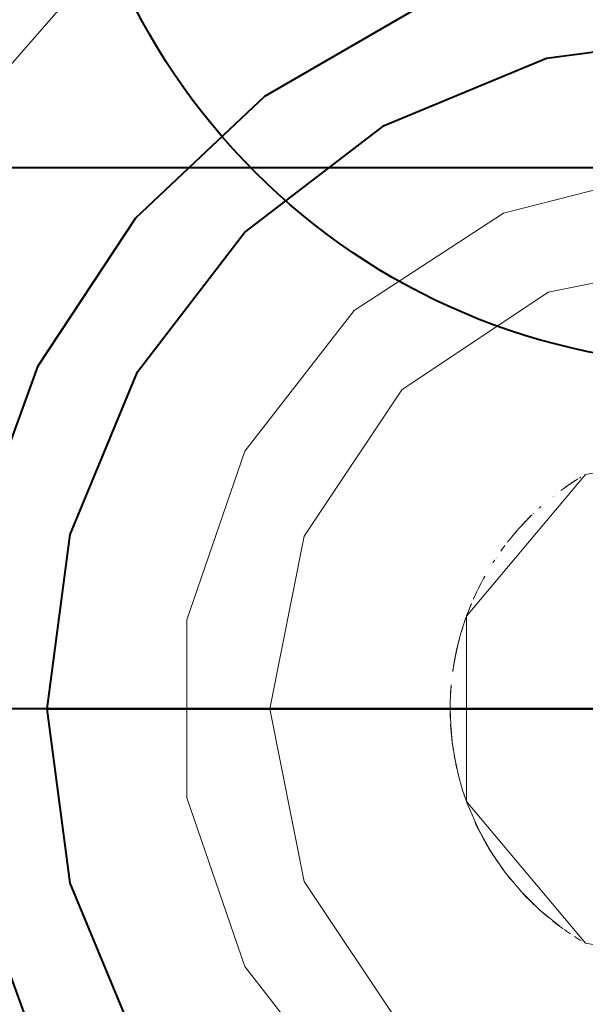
# Model space of a CAD drawing. Header units: millimetres. Extents: x 0 to 1189, y 0 to 841.
# Tile 14 of 53: x 562 to 566, y 271 to 278. Entities that reach past the tile are written whole.
import ezdxf

# ---------------------------------------------------------------- set-up
doc = ezdxf.new("R2010")
doc.units = ezdxf.units.MM
doc.layers.add('CONTEXT', color=7, linetype='Continuous', lineweight=18, true_color=0xa5a5a5)
doc.layers.add('REFRIG', color=7, linetype='Continuous', lineweight=40, true_color=0xc83c28)

msp = doc.modelspace()

# ---------------------------------------------------------------- linework, layer by layer
at = {"layer": 'CONTEXT'}
for points in [[(573.72, 273.1), (573.612, 274.2999), (573.2915, 275.4612), (572.7688, 276.5467), (572.0606, 277.5213), (571.1899, 278.3539), (570.1844, 279.0176), (569.0766, 279.4911), (567.902, 279.7592), (566.6985, 279.8132), (565.5047, 279.6515), (564.3589, 279.2792), (563.298, 278.7083), (562.3561, 277.9572), (561.5634, 277.0499)], [(570.78, 273.1), (570.5752, 274.3274), (569.983, 275.4217), (569.0675, 276.2645), (567.9279, 276.7643), (566.6879, 276.8671), (565.4816, 276.5616), (564.4399, 275.881), (563.6756, 274.8991), (563.2716, 273.7222), (563.2716, 272.4778), (563.6756, 271.3009), (564.4399, 270.319), (565.4816, 269.6384), (566.6879, 269.3329), (567.9279, 269.4357), (569.0675, 269.9355), (569.983, 270.7783), (570.5752, 271.8726), (570.78, 273.1)], [(570.15, 273.1), (569.9102, 274.3055), (569.2274, 275.3274), (568.2055, 276.0102), (567, 276.25), (565.7945, 276.0102), (564.7726, 275.3274), (564.0898, 274.3055), (563.85, 273.1), (564.0898, 271.8945), (564.7726, 270.8726), (565.7945, 270.1898), (567, 269.95), (568.2055, 270.1898), (569.2274, 270.8726), (569.9102, 271.8945), (570.15, 273.1)], [(567, 276.25), (565.7945, 276.0102), (564.7726, 275.3274), (564.0898, 274.3055), (563.85, 273.1), (564.0898, 271.8945), (564.7726, 270.8726), (565.7945, 270.1898), (567, 269.95)], [(568.89, 273.1), (568.4478, 274.3149), (567.3282, 274.9613), (566.055, 274.7368), (565.224, 273.7464), (565.224, 272.4536), (566.055, 271.4632), (567.3282, 271.2387), (568.4478, 271.8851), (568.89, 273.1)], [(566.0222, 274.7174), (566.0207, 274.7165), (566.0192, 274.7156), (566.0177, 274.7147), (566.0162, 274.7138), (566.0148, 274.7129), (566.0133, 274.712)], [(566.0043, 274.7065), (565.9837, 274.6935), (565.9633, 274.6803), (565.9431, 274.6668), (565.923, 274.6531), (565.9031, 274.6391), (565.8834, 274.6249)], [(565.9865, 274.6953), (565.971, 274.6853), (565.9556, 274.6752), (565.9403, 274.665), (565.9251, 274.6546), (565.91, 274.644), (565.895, 274.6333)], [(565.9557, 274.6753), (565.9469, 274.6694), (565.9382, 274.6635), (565.9295, 274.6576), (565.9208, 274.6516), (565.9121, 274.6455), (565.9035, 274.6394)], [(565.9558, 274.6754), (565.9558, 274.6754), (565.9558, 274.6754), (565.9558, 274.6754), (565.9558, 274.6754), (565.9558, 274.6754), (565.9558, 274.6754)], [(565.9989, 274.7031), (565.992, 274.6988), (565.9852, 274.6945), (565.9784, 274.6901), (565.9716, 274.6857), (565.9649, 274.6813), (565.9582, 274.6769)], [(565.8275, 274.5824), (565.8275, 274.5824), (565.8275, 274.5824), (565.8275, 274.5824), (565.8275, 274.5824), (565.8275, 274.5824), (565.8275, 274.5824)], [(565.8287, 274.5833), (565.8287, 274.5833), (565.8287, 274.5833), (565.8287, 274.5833), (565.8287, 274.5833), (565.8287, 274.5833), (565.8287, 274.5833)], [(565.8299, 274.5842), (565.8298, 274.5842), (565.8298, 274.5842), (565.8298, 274.5842), (565.8298, 274.5842), (565.8298, 274.5842), (565.8298, 274.5842)], [(565.831, 274.5851), (565.831, 274.5851), (565.831, 274.5851), (565.831, 274.5851), (565.831, 274.5851), (565.831, 274.5851), (565.831, 274.5851)], [(565.8546, 274.6034), (565.8546, 274.6034), (565.8546, 274.6034), (565.8546, 274.6034), (565.8546, 274.6034), (565.8546, 274.6034), (565.8546, 274.6034)], [(565.7433, 274.5117), (565.7419, 274.5105), (565.7405, 274.5092), (565.7392, 274.508), (565.7378, 274.5067), (565.7364, 274.5055), (565.735, 274.5042)], [(565.6765, 274.4492), (565.6621, 274.4349), (565.6478, 274.4205), (565.6337, 274.4059), (565.6198, 274.3911), (565.606, 274.3763), (565.5924, 274.3612)], [(565.6822, 274.4548), (565.6668, 274.4397), (565.6516, 274.4243), (565.6365, 274.4088), (565.6217, 274.3932), (565.607, 274.3773), (565.5925, 274.3613)], [(565.6764, 274.4492), (565.6659, 274.4387), (565.6554, 274.4282), (565.645, 274.4176), (565.6347, 274.4069), (565.6244, 274.3961), (565.6143, 274.3852)], [(565.6764, 274.4492), (565.6659, 274.4387), (565.6554, 274.4282), (565.645, 274.4176), (565.6347, 274.4069), (565.6244, 274.3961), (565.6143, 274.3852)], [(565.6788, 274.4514), (565.6788, 274.4514), (565.6788, 274.4514), (565.6788, 274.4514), (565.6788, 274.4514), (565.6788, 274.4514), (565.6788, 274.4514)], [(565.6827, 274.4553), (565.6827, 274.4553), (565.6827, 274.4553), (565.6827, 274.4553), (565.6827, 274.4553), (565.6827, 274.4553), (565.6827, 274.4553)], [(565.6914, 274.4637), (565.691, 274.4633), (565.6905, 274.4628), (565.6901, 274.4624), (565.6896, 274.462), (565.6891, 274.4615), (565.6887, 274.4611)], [(565.7248, 274.495), (565.7248, 274.495), (565.7248, 274.495), (565.7248, 274.495), (565.7248, 274.495), (565.7248, 274.495), (565.7248, 274.495)], [(565.7256, 274.4957), (565.7256, 274.4957), (565.7255, 274.4957), (565.7255, 274.4956), (565.7255, 274.4956), (565.7255, 274.4956), (565.7255, 274.4956)], [(565.7273, 274.4973), (565.7273, 274.4973), (565.7273, 274.4973), (565.7273, 274.4973), (565.7273, 274.4973), (565.7273, 274.4973), (565.7273, 274.4973)], [(565.7282, 274.4981), (565.7282, 274.4981), (565.7282, 274.4981), (565.7282, 274.4981), (565.7282, 274.4981), (565.7282, 274.4981), (565.7282, 274.4981)], [(565.7291, 274.4989), (565.7291, 274.4989), (565.7291, 274.4989), (565.7291, 274.4989), (565.7291, 274.4989), (565.7291, 274.4989), (565.7291, 274.4989)], [(565.73, 274.4997), (565.73, 274.4997), (565.73, 274.4997), (565.73, 274.4997), (565.73, 274.4997), (565.73, 274.4997), (565.73, 274.4997)], [(565.7309, 274.5005), (565.7309, 274.5005), (565.7309, 274.5005), (565.7309, 274.5005), (565.7309, 274.5005), (565.7309, 274.5005), (565.7309, 274.5005)], [(565.7322, 274.5017), (565.7322, 274.5017), (565.7322, 274.5017), (565.7322, 274.5017), (565.7322, 274.5017), (565.7322, 274.5017), (565.7322, 274.5017)], [(565.7329, 274.5024), (565.7329, 274.5024), (565.7329, 274.5024), (565.7329, 274.5024), (565.7329, 274.5024), (565.7329, 274.5024), (565.7329, 274.5024)], [(565.7336, 274.503), (565.7336, 274.503), (565.7336, 274.503), (565.7336, 274.503), (565.7336, 274.503), (565.7336, 274.503), (565.7336, 274.503)], [(565.7343, 274.5036), (565.7343, 274.5036), (565.7343, 274.5036), (565.7343, 274.5036), (565.7343, 274.5036), (565.7343, 274.5036), (565.7343, 274.5036)], [(565.6519, 274.4247), (565.6356, 274.4079), (565.6196, 274.3909), (565.6037, 274.3738), (565.5881, 274.3564), (565.5726, 274.3388), (565.5574, 274.3211)], [(565.6635, 274.4364), (565.6619, 274.4347), (565.6602, 274.433), (565.6585, 274.4314), (565.6569, 274.4297), (565.6552, 274.428), (565.6535, 274.4263)], [(565.5441, 274.3052), (565.541, 274.3014), (565.5379, 274.2977), (565.5349, 274.294), (565.5318, 274.2902), (565.5288, 274.2865), (565.5258, 274.2827)], [(565.5441, 274.3052), (565.541, 274.3014), (565.5379, 274.2977), (565.5349, 274.294), (565.5318, 274.2902), (565.5288, 274.2865), (565.5258, 274.2827)], [(565.5571, 274.3207), (565.5539, 274.3169), (565.5507, 274.3131), (565.5475, 274.3093), (565.5444, 274.3055), (565.5412, 274.3017), (565.5381, 274.2979)], [(565.5521, 274.3147), (565.5507, 274.3131), (565.5494, 274.3116), (565.5481, 274.31), (565.5468, 274.3084), (565.5454, 274.3068), (565.5441, 274.3052)], [(565.5521, 274.3147), (565.5507, 274.3131), (565.5494, 274.3116), (565.5481, 274.31), (565.5468, 274.3084), (565.5454, 274.3068), (565.5441, 274.3052)], [(565.5586, 274.3225), (565.5575, 274.3212), (565.5564, 274.3199), (565.5553, 274.3186), (565.5542, 274.3173), (565.5532, 274.316), (565.5521, 274.3148)], [(565.5586, 274.3225), (565.5575, 274.3212), (565.5564, 274.3199), (565.5553, 274.3186), (565.5542, 274.3173), (565.5532, 274.316), (565.5521, 274.3148)], [(565.5572, 274.3208), (565.5572, 274.3208), (565.5572, 274.3208), (565.5571, 274.3208), (565.5571, 274.3207), (565.5571, 274.3207), (565.5571, 274.3207)], [(565.5587, 274.3226), (565.5587, 274.3226), (565.5587, 274.3226), (565.5586, 274.3225), (565.5586, 274.3225), (565.5586, 274.3225), (565.5586, 274.3225)], [(565.5587, 274.3226), (565.5587, 274.3226), (565.5587, 274.3226), (565.5586, 274.3225), (565.5586, 274.3225), (565.5586, 274.3225), (565.5586, 274.3225)], [(565.5689, 274.3345), (565.5672, 274.3325), (565.5655, 274.3306), (565.5639, 274.3287), (565.5622, 274.3267), (565.5605, 274.3248), (565.5589, 274.3228)], [(565.5689, 274.3345), (565.5672, 274.3325), (565.5655, 274.3306), (565.5639, 274.3287), (565.5622, 274.3267), (565.5605, 274.3248), (565.5589, 274.3228)], [(565.5591, 274.3231), (565.5591, 274.3231), (565.5591, 274.3231), (565.5591, 274.3231), (565.5591, 274.3231), (565.5591, 274.3231), (565.5591, 274.3231)], [(565.5602, 274.3243), (565.56, 274.3241), (565.5598, 274.3239), (565.5597, 274.3237), (565.5595, 274.3235), (565.5593, 274.3233), (565.5592, 274.3231)], [(565.5612, 274.3256), (565.5611, 274.3254), (565.5609, 274.3252), (565.5607, 274.325), (565.5606, 274.3248), (565.5604, 274.3246), (565.5602, 274.3244)], [(565.5623, 274.3269), (565.5622, 274.3267), (565.562, 274.3265), (565.5618, 274.3263), (565.5617, 274.3261), (565.5615, 274.3259), (565.5613, 274.3257)], [(565.5626, 274.3272), (565.5626, 274.3272), (565.5626, 274.3272), (565.5626, 274.3272), (565.5626, 274.3272), (565.5626, 274.3272), (565.5626, 274.3272)], [(565.5635, 274.3282), (565.5633, 274.3281), (565.5632, 274.3279), (565.5631, 274.3278), (565.563, 274.3276), (565.5628, 274.3275), (565.5627, 274.3273)], [(565.5645, 274.3294), (565.5643, 274.3292), (565.5641, 274.329), (565.564, 274.3288), (565.5638, 274.3286), (565.5636, 274.3284), (565.5634, 274.3282)], [(565.5764, 274.3432), (565.5742, 274.3407), (565.5721, 274.3382), (565.5699, 274.3357), (565.5678, 274.3332), (565.5656, 274.3307), (565.5635, 274.3282)], [(565.5656, 274.3306), (565.5654, 274.3304), (565.5652, 274.3302), (565.565, 274.33), (565.5649, 274.3298), (565.5647, 274.3296), (565.5645, 274.3294)], [(565.5761, 274.3428), (565.5759, 274.3426), (565.5757, 274.3423), (565.5755, 274.3421), (565.5753, 274.3419), (565.5751, 274.3416), (565.5749, 274.3414)], [(565.5761, 274.3428), (565.5759, 274.3426), (565.5757, 274.3423), (565.5755, 274.3421), (565.5753, 274.3419), (565.5751, 274.3416), (565.5749, 274.3414)], [(565.5769, 274.3438), (565.5768, 274.3436), (565.5767, 274.3435), (565.5766, 274.3434), (565.5765, 274.3432), (565.5763, 274.3431), (565.5762, 274.343)], [(565.5769, 274.3438), (565.5768, 274.3436), (565.5767, 274.3435), (565.5766, 274.3434), (565.5765, 274.3432), (565.5763, 274.3431), (565.5762, 274.343)], [(565.5891, 274.3576), (565.5891, 274.3576), (565.5891, 274.3576), (565.5891, 274.3576), (565.5891, 274.3576), (565.5891, 274.3576), (565.5891, 274.3576)], [(565.5913, 274.36), (565.5913, 274.36), (565.5913, 274.36), (565.5913, 274.36), (565.5913, 274.36), (565.5913, 274.36), (565.5913, 274.36)], [(565.4929, 274.2405), (565.488, 274.234), (565.4831, 274.2274), (565.4782, 274.2208), (565.4734, 274.2142), (565.4686, 274.2076), (565.4638, 274.201)], [(565.511, 274.264), (565.5109, 274.264), (565.5109, 274.264), (565.5109, 274.264), (565.5109, 274.264), (565.5109, 274.264), (565.5109, 274.264)], [(565.511, 274.264), (565.5109, 274.264), (565.5109, 274.264), (565.5109, 274.264), (565.5109, 274.264), (565.5109, 274.264), (565.5109, 274.264)], [(565.5258, 274.2827), (565.5233, 274.2797), (565.5209, 274.2766), (565.5185, 274.2736), (565.5161, 274.2706), (565.5137, 274.2675), (565.5114, 274.2645)], [(565.5258, 274.2827), (565.5233, 274.2797), (565.5209, 274.2766), (565.5185, 274.2736), (565.5161, 274.2706), (565.5137, 274.2675), (565.5114, 274.2645)], [(565.5147, 274.2687), (565.5146, 274.2686), (565.5146, 274.2686), (565.5145, 274.2685), (565.5145, 274.2684), (565.5144, 274.2684), (565.5144, 274.2683)], [(565.5179, 274.2728), (565.5179, 274.2728), (565.5179, 274.2728), (565.5179, 274.2728), (565.5179, 274.2728), (565.5179, 274.2728), (565.5179, 274.2728)], [(565.5186, 274.2738), (565.5186, 274.2738), (565.5186, 274.2738), (565.5186, 274.2738), (565.5186, 274.2738), (565.5186, 274.2738), (565.5186, 274.2738)], [(565.5216, 274.2775), (565.5216, 274.2775), (565.5216, 274.2775), (565.5216, 274.2775), (565.5216, 274.2775), (565.5216, 274.2775), (565.5216, 274.2775)], [(565.4089, 274.12), (565.4088, 274.1199), (565.4088, 274.1199), (565.4087, 274.1198), (565.4087, 274.1197), (565.4086, 274.1196), (565.4086, 274.1195)], [(565.4089, 274.12), (565.4088, 274.1199), (565.4088, 274.1199), (565.4087, 274.1198), (565.4087, 274.1197), (565.4086, 274.1196), (565.4086, 274.1195)], [(565.4206, 274.1381), (565.4187, 274.1351), (565.4167, 274.1321), (565.4147, 274.1291), (565.4128, 274.1261), (565.4108, 274.1231), (565.4089, 274.12)], [(565.4206, 274.1381), (565.4187, 274.1351), (565.4167, 274.1321), (565.4147, 274.1291), (565.4128, 274.1261), (565.4108, 274.1231), (565.4089, 274.12)], [(565.4208, 274.1383), (565.4208, 274.1383), (565.4207, 274.1383), (565.4207, 274.1382), (565.4207, 274.1382), (565.4207, 274.1382), (565.4206, 274.1381)], [(565.4208, 274.1383), (565.4208, 274.1383), (565.4207, 274.1383), (565.4207, 274.1382), (565.4207, 274.1382), (565.4207, 274.1382), (565.4206, 274.1381)], [(565.4211, 274.1388), (565.4211, 274.1388), (565.4211, 274.1388), (565.421, 274.1387), (565.421, 274.1387), (565.421, 274.1386), (565.4209, 274.1386)], [(565.4211, 274.1388), (565.4211, 274.1388), (565.4211, 274.1388), (565.421, 274.1387), (565.421, 274.1387), (565.421, 274.1386), (565.4209, 274.1386)], [(565.4214, 274.1393), (565.4214, 274.1393), (565.4214, 274.1393), (565.4214, 274.1393), (565.4214, 274.1393), (565.4214, 274.1393), (565.4214, 274.1393)], [(565.4214, 274.1393), (565.4214, 274.1393), (565.4214, 274.1393), (565.4214, 274.1393), (565.4214, 274.1393), (565.4214, 274.1393), (565.4214, 274.1393)], [(565.4304, 274.1528), (565.4304, 274.1528), (565.4304, 274.1528), (565.4304, 274.1528), (565.4304, 274.1528), (565.4304, 274.1528), (565.4304, 274.1528)], [(565.4305, 274.153), (565.4305, 274.153), (565.4305, 274.153), (565.4305, 274.153), (565.4305, 274.153), (565.4305, 274.153), (565.4305, 274.153)], [(565.4305, 274.153), (565.4305, 274.153), (565.4305, 274.153), (565.4305, 274.153), (565.4305, 274.153), (565.4305, 274.153), (565.4305, 274.153)], [(565.4323, 274.1556), (565.4323, 274.1556), (565.4323, 274.1556), (565.4323, 274.1556), (565.4323, 274.1556), (565.4323, 274.1556), (565.4323, 274.1556)], [(565.3529, 274.0269), (565.3407, 274.0049), (565.3288, 273.9828), (565.3172, 273.9605), (565.306, 273.9381), (565.295, 273.9155), (565.2843, 273.8927)], [(565.3511, 274.0238), (565.3436, 274.0101), (565.3361, 273.9964), (565.3287, 273.9826), (565.3215, 273.9688), (565.3144, 273.9549), (565.3074, 273.9409)], [(565.322, 273.9698), (565.322, 273.9698), (565.322, 273.9697), (565.322, 273.9697), (565.322, 273.9697), (565.322, 273.9697), (565.322, 273.9697)], [(565.3304, 273.9857), (565.3304, 273.9857), (565.3304, 273.9857), (565.3304, 273.9856), (565.3303, 273.9856), (565.3303, 273.9856), (565.3303, 273.9856)], [(565.3388, 274.0014), (565.3388, 274.0014), (565.3388, 274.0014), (565.3388, 274.0014), (565.3388, 274.0014), (565.3388, 274.0014), (565.3388, 274.0014)], [(565.3511, 274.0238), (565.3496, 274.021), (565.348, 274.0182), (565.3465, 274.0154), (565.3449, 274.0125), (565.3433, 274.0097), (565.3418, 274.0069)], [(565.3474, 274.0171), (565.3474, 274.0171), (565.3474, 274.0171), (565.3474, 274.017), (565.3474, 274.017), (565.3474, 274.017), (565.3474, 274.017)], [(565.2839, 273.8919), (565.2839, 273.8919), (565.2839, 273.8918), (565.2839, 273.8918), (565.2839, 273.8918), (565.2838, 273.8918), (565.2838, 273.8918)], [(565.3057, 273.9375), (565.3034, 273.9329), (565.3011, 273.9282), (565.2989, 273.9236), (565.2966, 273.9189), (565.2944, 273.9143), (565.2922, 273.9096)], [(565.3138, 273.9537), (565.3138, 273.9537), (565.3138, 273.9537), (565.3138, 273.9537), (565.3138, 273.9537), (565.3138, 273.9537), (565.3138, 273.9537)], [(565.2543, 273.8243), (565.2449, 273.8013), (565.2359, 273.7782), (565.2271, 273.755), (565.2187, 273.7317), (565.2105, 273.7082), (565.2027, 273.6847)], [(565.2566, 273.8299), (565.2516, 273.8179), (565.2467, 273.8058), (565.2419, 273.7937), (565.2372, 273.7816), (565.2325, 273.7694), (565.228, 273.7572)], [(565.2585, 273.8342), (565.2557, 273.8276), (565.2529, 273.8209), (565.2502, 273.8143), (565.2475, 273.8076), (565.2448, 273.8009), (565.2421, 273.7942)], [(565.2586, 273.8346), (565.2586, 273.8346), (565.2586, 273.8345), (565.2585, 273.8345), (565.2585, 273.8344), (565.2585, 273.8343), (565.2585, 273.8343)], [(565.2588, 273.835), (565.2588, 273.835), (565.2588, 273.835), (565.2587, 273.8349), (565.2587, 273.8349), (565.2587, 273.8349), (565.2587, 273.8349)], [(565.2835, 273.891), (565.2816, 273.8868), (565.2797, 273.8826), (565.2778, 273.8785), (565.2759, 273.8743), (565.274, 273.8701), (565.2721, 273.8659)], [(565.2421, 273.7942), (565.2421, 273.7941), (565.242, 273.794), (565.242, 273.7939), (565.242, 273.7939), (565.2419, 273.7938), (565.2419, 273.7937)], [(565.2228, 273.7432), (565.2178, 273.7293), (565.213, 273.7154), (565.2082, 273.7014), (565.2036, 273.6874), (565.1991, 273.6734), (565.1947, 273.6593)], [(565.2012, 273.6799), (565.193, 273.654), (565.1852, 273.628), (565.1778, 273.6018), (565.1708, 273.5756), (565.1642, 273.5493), (565.1579, 273.5228)], [(565.1947, 273.6593), (565.1936, 273.6558), (565.1925, 273.6523), (565.1914, 273.6488), (565.1904, 273.6453), (565.1893, 273.6418), (565.1883, 273.6383)], [(565.1884, 273.6386), (565.1884, 273.6386), (565.1884, 273.6385), (565.1883, 273.6385), (565.1883, 273.6385), (565.1883, 273.6385), (565.1883, 273.6385)], [(565.1902, 273.6448), (565.1899, 273.6438), (565.1896, 273.6428), (565.1893, 273.6418), (565.189, 273.6408), (565.1887, 273.6398), (565.1884, 273.6388)], [(565.1744, 273.589), (565.166, 273.5568), (565.1583, 273.5244), (565.1511, 273.4918), (565.1444, 273.4592), (565.1384, 273.4264), (565.1329, 273.3935)], [(565.1631, 273.5449), (565.1574, 273.5208), (565.1521, 273.4967), (565.1471, 273.4725), (565.1424, 273.4483), (565.138, 273.424), (565.1339, 273.3996)], [(565.1496, 273.4851), (565.1482, 273.4778), (565.1467, 273.4706), (565.1453, 273.4634), (565.1439, 273.4562), (565.1425, 273.4489), (565.1411, 273.4417)], [(565.1511, 273.492), (565.1502, 273.4878), (565.1494, 273.4837), (565.1485, 273.4795), (565.1477, 273.4754), (565.1468, 273.4712), (565.146, 273.4671)], [(565.1502, 273.4878), (565.1501, 273.4873), (565.15, 273.4869), (565.1499, 273.4864), (565.1498, 273.486), (565.1497, 273.4855), (565.1496, 273.4851)], [(565.1529, 273.5005), (565.1526, 273.4992), (565.1524, 273.498), (565.1521, 273.4967), (565.1518, 273.4954), (565.1516, 273.4942), (565.1513, 273.4929)], [(565.157, 273.5188), (565.157, 273.5188), (565.157, 273.5188), (565.157, 273.5188), (565.157, 273.5188), (565.157, 273.5188), (565.157, 273.5188)], [(565.1459, 273.4668), (565.1438, 273.4556), (565.1417, 273.4445), (565.1396, 273.4333), (565.1376, 273.4221), (565.1357, 273.4108), (565.1339, 273.3996)], [(565.1411, 273.4417), (565.1411, 273.4416), (565.1411, 273.4415), (565.1411, 273.4413), (565.1411, 273.4412), (565.141, 273.4411), (565.141, 273.441)], [(565.1286, 273.3644), (565.1285, 273.3639), (565.1285, 273.3635), (565.1284, 273.363), (565.1283, 273.3625), (565.1283, 273.3621), (565.1282, 273.3616)], [(565.1324, 273.3898), (565.1317, 273.3856), (565.1311, 273.3814), (565.1304, 273.3771), (565.1298, 273.3729), (565.1292, 273.3687), (565.1286, 273.3644)], [(565.1327, 273.3922), (565.1327, 273.3922), (565.1327, 273.3922), (565.1327, 273.3922), (565.1327, 273.3922), (565.1327, 273.3922), (565.1327, 273.3922)], [(565.1329, 273.3934), (565.1329, 273.3934), (565.1329, 273.3934), (565.1329, 273.3934), (565.1329, 273.3933), (565.1329, 273.3933), (565.1329, 273.3933)], [(565.1336, 273.3976), (565.1336, 273.3976), (565.1336, 273.3976), (565.1336, 273.3975), (565.1336, 273.3975), (565.1336, 273.3975), (565.1336, 273.3975)], [(565.1336, 273.3976), (565.1336, 273.3976), (565.1336, 273.3976), (565.1336, 273.3975), (565.1336, 273.3975), (565.1336, 273.3975), (565.1336, 273.3975)], [(565.1174, 273.2672), (565.1151, 273.2394), (565.1133, 273.2115), (565.1119, 273.1837), (565.1108, 273.1558), (565.1102, 273.1279), (565.11, 273.1)], [(565.1174, 273.2672), (565.1161, 273.2518), (565.1149, 273.2363), (565.1139, 273.2209), (565.1129, 273.2054), (565.1121, 273.1899), (565.1115, 273.1744)], [(565.1114, 273.1718), (565.1114, 273.1717), (565.1114, 273.1716), (565.1114, 273.1715), (565.1113, 273.1713), (565.1113, 273.1712), (565.1113, 273.1711)], [(565.11, 273.1116), (565.11, 273.1113), (565.11, 273.1109), (565.11, 273.1106), (565.11, 273.1102), (565.11, 273.1099), (565.11, 273.1096)], [(565.11, 273.1095), (565.11, 273.1092), (565.11, 273.1089), (565.11, 273.1085), (565.11, 273.1082), (565.11, 273.1078), (565.11, 273.1075)], [(565.11, 273.1018), (565.11, 273.1016), (565.11, 273.1014), (565.11, 273.1012), (565.11, 273.101), (565.11, 273.1009), (565.11, 273.1007)], [(565.11, 273.1007), (565.11, 273.1005), (565.11, 273.1002), (565.11, 273.1), (565.11, 273.0998), (565.11, 273.0996), (565.11, 273.0993)], [(565.11, 273.1), (565.1135, 272.9848), (565.124, 272.87), (565.1416, 272.7561), (565.166, 272.6434), (565.1972, 272.5325), (565.2352, 272.4236)], [(565.11, 273.0993), (565.11, 273.0878), (565.1101, 273.0762), (565.1103, 273.0647), (565.1106, 273.0532), (565.1109, 273.0416), (565.1113, 273.0301)], [(565.1102, 273.1305), (565.1102, 273.1305), (565.1102, 273.1305), (565.1102, 273.1305), (565.1102, 273.1304), (565.1102, 273.1304), (565.1102, 273.1304)], [(565.1103, 273.1327), (565.1103, 273.1326), (565.1103, 273.1326), (565.1103, 273.1326), (565.1103, 273.1326), (565.1103, 273.1325), (565.1103, 273.1325)], [(565.1133, 272.9878), (565.115, 272.9628), (565.117, 272.9379), (565.1193, 272.913), (565.1219, 272.8881), (565.1249, 272.8633), (565.1282, 272.8385)], [(565.1288, 272.8339), (565.1294, 272.8299), (565.13, 272.8258), (565.1306, 272.8218), (565.1312, 272.8178), (565.1318, 272.8139), (565.1324, 272.8099)], [(565.1378, 272.7768), (565.1386, 272.7725), (565.1394, 272.7681), (565.1401, 272.7638), (565.1409, 272.7594), (565.1417, 272.7551), (565.1426, 272.7507)], [(565.1445, 272.7406), (565.1464, 272.7308), (565.1484, 272.721), (565.1504, 272.7113), (565.1525, 272.7015), (565.1546, 272.6917), (565.1568, 272.682)], [(565.1533, 272.6979), (565.1555, 272.6878), (565.1578, 272.6777), (565.1601, 272.6676), (565.1625, 272.6576), (565.165, 272.6476), (565.1675, 272.6375)], [(565.201, 272.5207), (565.2048, 272.5091), (565.2086, 272.4974), (565.2126, 272.4859), (565.2166, 272.4743), (565.2207, 272.4628), (565.2248, 272.4512)], [(565.2073, 272.5015), (565.2073, 272.5015), (565.2073, 272.5015), (565.2073, 272.5015), (565.2073, 272.5015), (565.2073, 272.5015), (565.2073, 272.5015)], [(565.2249, 272.4512), (565.225, 272.4507), (565.2252, 272.4503), (565.2253, 272.4499), (565.2255, 272.4494), (565.2257, 272.449), (565.2258, 272.4486)], [(565.2261, 272.4478), (565.2261, 272.4477), (565.2262, 272.4476), (565.2262, 272.4475), (565.2262, 272.4474), (565.2263, 272.4473), (565.2263, 272.4472)], [(565.2264, 272.4471), (565.2266, 272.4464), (565.2268, 272.4458), (565.2271, 272.4452), (565.2273, 272.4445), (565.2275, 272.4439), (565.2278, 272.4433)], [(565.2278, 272.4433), (565.2279, 272.443), (565.228, 272.4427), (565.2281, 272.4425), (565.2282, 272.4422), (565.2282, 272.442), (565.2283, 272.4417)], [(565.2286, 272.4409), (565.2286, 272.4409), (565.2286, 272.4409), (565.2286, 272.4409), (565.2286, 272.4409), (565.2286, 272.4409), (565.2286, 272.4409)], [(565.2289, 272.4401), (565.229, 272.44), (565.229, 272.4399), (565.2291, 272.4398), (565.2291, 272.4397), (565.2292, 272.4395), (565.2292, 272.4394)], [(565.2292, 272.4394), (565.2294, 272.4389), (565.2296, 272.4385), (565.2297, 272.438), (565.2299, 272.4375), (565.2301, 272.4371), (565.2303, 272.4366)], [(565.2354, 272.423), (565.3072, 272.2595), (565.394, 272.1035), (565.4952, 271.9564), (565.6098, 271.8196), (565.7368, 271.6941), (565.8751, 271.5812)], [(565.2825, 272.3112), (565.2951, 272.2843), (565.3081, 272.2576), (565.3216, 272.2311), (565.3355, 272.2048), (565.3497, 272.1787), (565.3644, 272.1529)], [(565.2875, 272.3003), (565.3042, 272.2654), (565.3217, 272.2309), (565.3398, 272.1968), (565.3586, 272.1631), (565.3781, 272.1297), (565.3983, 272.0967)], [(565.3644, 272.1529), (565.37, 272.1433), (565.3756, 272.1338), (565.3813, 272.1243), (565.3871, 272.1148), (565.3929, 272.1054), (565.3987, 272.096)], [(565.3654, 272.1512), (565.3743, 272.136), (565.3833, 272.121), (565.3925, 272.106), (565.4018, 272.0911), (565.4113, 272.0763), (565.4208, 272.0616)], [(565.3984, 272.0966), (565.3992, 272.0953), (565.4, 272.094), (565.4007, 272.0928), (565.4015, 272.0915), (565.4023, 272.0903), (565.4031, 272.089)], [(565.3988, 272.0959), (565.3998, 272.0943), (565.4007, 272.0928), (565.4017, 272.0912), (565.4027, 272.0897), (565.4037, 272.0882), (565.4046, 272.0866)], [(565.405, 272.086), (565.4051, 272.0859), (565.4051, 272.0859), (565.4052, 272.0858), (565.4052, 272.0857), (565.4053, 272.0856), (565.4053, 272.0855)], [(565.4083, 272.0809), (565.4083, 272.0809), (565.4083, 272.0808), (565.4084, 272.0808), (565.4084, 272.0808), (565.4084, 272.0807), (565.4084, 272.0807)], [(565.4258, 272.054), (565.4262, 272.0534), (565.4266, 272.0528), (565.427, 272.0522), (565.4274, 272.0516), (565.4279, 272.051), (565.4283, 272.0504)], [(565.4287, 272.0497), (565.432, 272.0448), (565.4353, 272.04), (565.4386, 272.0351), (565.4419, 272.0302), (565.4452, 272.0254), (565.4486, 272.0206)], [(565.4616, 272.0021), (565.4662, 271.9957), (565.4708, 271.9893), (565.4755, 271.9829), (565.4802, 271.9765), (565.4849, 271.9702), (565.4896, 271.9639)], [(565.4957, 271.9558), (565.5015, 271.9482), (565.5074, 271.9406), (565.5132, 271.9331), (565.5192, 271.9256), (565.5251, 271.9181), (565.5311, 271.9107)], [(565.6189, 271.8097), (565.6207, 271.8079), (565.6225, 271.806), (565.6242, 271.8041), (565.626, 271.8022), (565.6278, 271.8004), (565.6295, 271.7985)], [(565.6197, 271.8089), (565.6285, 271.7996), (565.6372, 271.7904), (565.6461, 271.7813), (565.655, 271.7722), (565.6639, 271.7632), (565.673, 271.7542)], [(565.6765, 271.7508), (565.6785, 271.7488), (565.6804, 271.7469), (565.6824, 271.745), (565.6844, 271.743), (565.6864, 271.7411), (565.6885, 271.7391)], [(565.6905, 271.7371), (565.6914, 271.7363), (565.6923, 271.7355), (565.6931, 271.7347), (565.694, 271.7338), (565.6948, 271.733), (565.6957, 271.7322)], [(565.6957, 271.7322), (565.6958, 271.7321), (565.6959, 271.732), (565.696, 271.7319), (565.696, 271.7319), (565.6961, 271.7318), (565.6962, 271.7317)], [(565.6982, 271.7298), (565.6987, 271.7293), (565.6992, 271.7288), (565.6998, 271.7283), (565.7003, 271.7278), (565.7008, 271.7273), (565.7013, 271.7268)], [(565.7015, 271.7266), (565.7015, 271.7266), (565.7016, 271.7266), (565.7016, 271.7266), (565.7016, 271.7266), (565.7016, 271.7266), (565.7016, 271.7266)], [(565.7021, 271.7261), (565.7021, 271.7261), (565.7021, 271.7261), (565.7021, 271.7261), (565.7021, 271.7261), (565.7021, 271.7261), (565.7021, 271.7261)], [(565.7267, 271.7033), (565.7272, 271.7028), (565.7277, 271.7024), (565.7282, 271.7019), (565.7288, 271.7014), (565.7293, 271.7009), (565.7298, 271.7005)], [(565.7438, 271.6879), (565.7438, 271.6879), (565.7438, 271.6879), (565.7438, 271.6879), (565.7438, 271.6879), (565.7438, 271.6879), (565.7438, 271.6879)], [(565.7461, 271.6858), (565.7461, 271.6858), (565.7461, 271.6858), (565.7461, 271.6858), (565.7461, 271.6858), (565.7461, 271.6858), (565.7461, 271.6858)], [(565.7465, 271.6855), (565.7519, 271.6807), (565.7574, 271.6759), (565.763, 271.6711), (565.7685, 271.6663), (565.774, 271.6616), (565.7796, 271.6568)], [(565.7798, 271.6567), (565.7816, 271.6552), (565.7834, 271.6537), (565.7852, 271.6521), (565.787, 271.6506), (565.7888, 271.6491), (565.7906, 271.6476)], [(565.7909, 271.6474), (565.7915, 271.6468), (565.7922, 271.6463), (565.7928, 271.6458), (565.7935, 271.6452), (565.7941, 271.6447), (565.7948, 271.6442)], [(565.7983, 271.6412), (565.7983, 271.6412), (565.7983, 271.6412), (565.7983, 271.6412), (565.7983, 271.6412), (565.7983, 271.6412), (565.7983, 271.6412)], [(565.8, 271.6398), (565.8, 271.6398), (565.8, 271.6398), (565.8, 271.6398), (565.8, 271.6398), (565.8, 271.6398), (565.8, 271.6398)], [(565.8018, 271.6383), (565.8018, 271.6383), (565.8018, 271.6383), (565.8018, 271.6383), (565.8018, 271.6383), (565.8018, 271.6383), (565.8018, 271.6383)], [(565.8036, 271.6369), (565.8036, 271.6369), (565.8036, 271.6369), (565.8036, 271.6369), (565.8036, 271.6369), (565.8036, 271.6369), (565.8036, 271.6369)], [(565.8053, 271.6355), (565.8053, 271.6354), (565.8053, 271.6354), (565.8053, 271.6354), (565.8053, 271.6354), (565.8053, 271.6354), (565.8053, 271.6354)], [(565.8071, 271.634), (565.8071, 271.634), (565.8071, 271.634), (565.8071, 271.634), (565.8071, 271.634), (565.8071, 271.634), (565.8071, 271.634)], [(565.8089, 271.6326), (565.8089, 271.6326), (565.8089, 271.6326), (565.8089, 271.6326), (565.8089, 271.6326), (565.8089, 271.6326), (565.8089, 271.6326)], [(565.8102, 271.6315), (565.8102, 271.6315), (565.8102, 271.6315), (565.8102, 271.6315), (565.8102, 271.6315), (565.8102, 271.6315), (565.8102, 271.6315)], [(565.8116, 271.6304), (565.8116, 271.6304), (565.8116, 271.6304), (565.8116, 271.6304), (565.8116, 271.6304), (565.8116, 271.6304), (565.8116, 271.6304)], [(565.8129, 271.6293), (565.8129, 271.6293), (565.8129, 271.6293), (565.8129, 271.6293), (565.8129, 271.6293), (565.8129, 271.6293), (565.8129, 271.6293)], [(565.824, 271.6204), (565.8362, 271.6108), (565.8484, 271.6014), (565.8607, 271.592), (565.8731, 271.5827), (565.8856, 271.5735), (565.8981, 271.5644)], [(565.906, 271.5588), (565.9126, 271.5541), (565.9193, 271.5495), (565.9259, 271.5449), (565.9326, 271.5403), (565.9393, 271.5357), (565.946, 271.5312)], [(565.9461, 271.5311), (565.9461, 271.5311), (565.9461, 271.5311), (565.9462, 271.5311), (565.9462, 271.531), (565.9462, 271.531), (565.9463, 271.531)], [(565.9463, 271.531), (565.9466, 271.5308), (565.9469, 271.5305), (565.9473, 271.5303), (565.9476, 271.5301), (565.9479, 271.5299), (565.9483, 271.5297)], [(565.9793, 271.5093), (565.9861, 271.505), (565.9928, 271.5007), (565.9996, 271.4965), (566.0064, 271.4922), (566.0132, 271.488), (566.0201, 271.4839)], [(566.023, 271.4821), (566.0232, 271.482), (566.0235, 271.4818), (566.0237, 271.4817), (566.0239, 271.4816), (566.0242, 271.4814), (566.0244, 271.4813)]]:
    msp.add_lwpolyline(points, dxfattribs=at)
at = {"layer": 'REFRIG'}
for points in [[(561.8098, 274.3301), (562.2334, 275.4939), (562.9139, 276.5286), (563.8148, 277.3785), (564.8873, 277.9978), (566.0738, 278.353), (567.3101, 278.425), (568.5298, 278.2099), (569.667, 277.7194), (570.6604, 276.9798), (571.4565, 276.0311), (572.0123, 274.9243), (572.2979, 273.7192), (572.2979, 272.4808), (572.0123, 271.2757), (571.4565, 270.1689)], [(562.296, 273.1), (562.4563, 274.3175), (562.9262, 275.452), (563.6738, 276.4262), (564.648, 277.1738), (565.7825, 277.6437), (567, 277.804), (568.2175, 277.6437), (569.352, 277.1738), (570.3262, 276.4262), (571.0738, 275.452), (571.5437, 274.3175), (571.704, 273.1), (571.5437, 271.8825), (571.0738, 270.748)], [(554.904, 276.88), (556.1136, 276.88), (557.3232, 276.88), (558.5328, 276.88), (559.7424, 276.88), (560.952, 276.88), (562.1616, 276.88), (563.3712, 276.88), (564.5808, 276.88), (565.7904, 276.88), (567, 276.88)], [(570.78, 273.1), (569.5588, 273.1), (568.3375, 273.1), (567.1163, 273.1), (565.8951, 273.1), (564.6738, 273.1), (563.4526, 273.1), (562.2314, 273.1), (561.0102, 273.1), (559.7889, 273.1), (558.5677, 273.1), (557.3465, 273.1), (556.1252, 273.1), (554.904, 273.1)], [(562.9262, 270.748), (562.4563, 271.8825), (562.296, 273.1)], [(562.296, 273.1), (563.64, 273.1), (564.984, 273.1), (566.328, 273.1), (567.672, 273.1), (569.016, 273.1), (570.36, 273.1), (571.704, 273.1)], [(562.2334, 270.7061), (561.8098, 271.8699)]]:
    msp.add_lwpolyline(points, dxfattribs=at)
msp.add_circle((567, 280.1), 4.6, dxfattribs=at)

doc.saveas('drawing.dxf')
